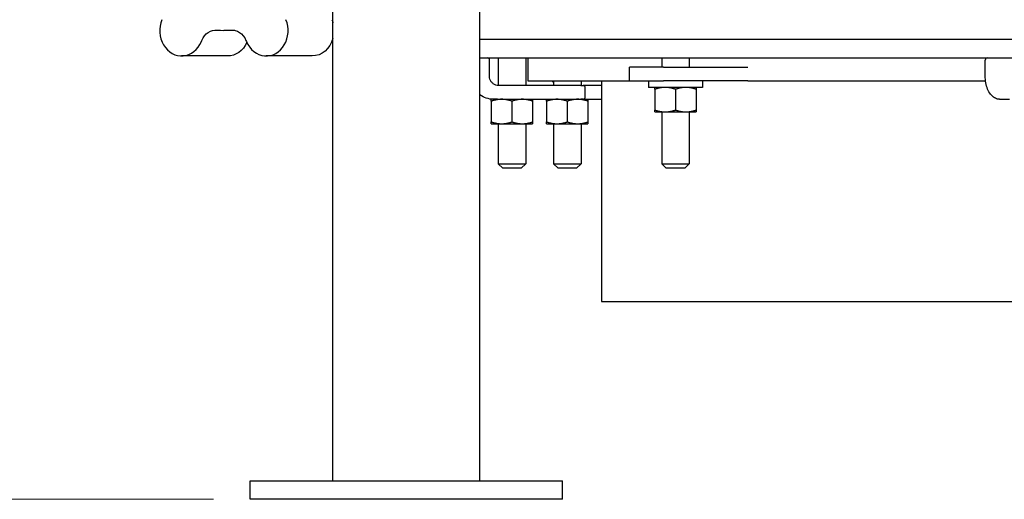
# Model space of a CAD drawing. Extents: x 0 to 796, y 0 to 496.
# Tile 132 of 222: x 350 to 377, y 191 to 205. Entities that reach past the tile are written whole.
import ezdxf

# ---------------------------------------------------------------- set-up
doc = ezdxf.new("R2010")
doc.units = 0
doc.header["$LTSCALE"] = 12
doc.header["$MEASUREMENT"] = 0
doc.layers.get('0').update_dxf_attribs({"linetype": 'CONTINUOUS'})
doc.layers.add('D', color=2, linetype='CONTINUOUS')
doc.layers.add('Q', color=4, linetype='CONTINUOUS')
doc.styles.get("Standard").update_dxf_attribs({"font": 'SIMPLEX.SHX', "width": 0.875})
doc.dimstyles.new('STANDARD$0', dxfattribs={"dimscale": 32, "dimtxt": 0.09375, "dimasz": 0.0625, "dimexe": 0.03125, "dimexo": 0.03125, "dimgap": 0.03125, "dimtad": 1, "dimtih": 1, "dimtoh": 1, "dimdec": 4, "dimzin": 12, "dimdsep": 46, "dimlunit": 5, "dimtxsty": 'Standard', "dimcen": -0.03125, "dimclrd": 256, "dimclre": 256, "dimclrt": 256, "dimadec": 0, "dimazin": 0, "dimtfac": 0.875, "dimtdec": 4, "dimtofl": 0, "dimtmove": 0, "dimatfit": 3, "dimfxl": 1, "dimtolj": 1, "dimtzin": 12, "dimlwd": 13, "dimlwe": 13, "dimarcsym": 0})

# ---------------------------------------------------------------- blocks, each defined once
blk = doc.blocks.new('*D125')
at = {"layer": 'D', "lineweight": 13, "transparency": 16777216}
for p, q in [((356.272, 260.481), (338.009, 260.481)), ((339.009, 258.481), (339.009, 228.481)), ((339.009, 193.481), (339.009, 223.481)), ((355.291, 191.481), (338.009, 191.481))]:
    blk.add_line(p, q, dxfattribs=at)
at = {"layer": 'D', "transparency": 16777216}
for points in [[(338.676, 258.481), (339.342, 258.481), (339.009, 260.481)], [(338.676, 193.481), (339.342, 193.481), (339.009, 191.481)]]:
    blk.add_solid(points, dxfattribs=at)
at = {"layer": 'D', "transparency": 16777216, "insert": (339.009, 225.981), "char_height": 3, "attachment_point": 5}
blk.add_mtext('\\A1;69', dxfattribs=at)

msp = doc.modelspace()

# ---------------------------------------------------------------- linework, layer by layer
for p, q in [((358.54014, 191.98078), (358.54014, 207.48078)), ((362.54014, 191.98078), (362.54014, 207.48078)), ((433.15168, 203.98078), (362.54014, 203.98078)), ((362.54014, 203.48078), (433.15168, 203.48078)), ((362.7998, 202.98078), (362.7998, 203.42078)), ((363.03559, 203.48078), (363.03559, 202.7311)), ((363.78559, 203.48078), (363.78559, 202.73078)), ((363.84591, 203.48078), (363.84591, 202.85578)), ((367.48478, 203.48078), (367.48478, 203.23078)), ((368.23478, 203.48078), (368.23478, 203.23078)), ((376.28666, 202.98078), (376.28666, 203.42078)), ((367.53626, 203.23078), (366.60978, 203.23078)), ((366.60978, 202.85578), (366.60978, 203.23078)), ((367.53626, 203.23078), (369.54259, 203.23078)), ((369.54259, 203.23078), (369.82525, 203.23078)), ((363.84591, 202.85578), (366.60978, 202.85578)), ((364.54058, 202.85578), (364.54058, 202.73078)), ((365.29058, 202.85578), (365.29058, 202.73078)), ((365.84591, 202.85578), (365.84591, 196.85578)), ((366.60978, 202.85578), (367.53626, 202.85578)), ((367.12578, 202.85578), (367.12578, 202.67878)), ((369.54259, 202.85578), (367.53626, 202.85578)), ((368.59378, 202.85578), (368.59378, 202.67878)), ((369.82525, 202.85578), (369.54259, 202.85578)), ((369.82525, 202.85578), (376.29439, 202.85578)), ((365.28578, 202.73078), (363.04811, 202.73078)), ((365.28578, 202.73078), (365.34399, 202.73078)), ((365.84591, 202.73078), (365.34399, 202.73078)), ((365.40399, 202.41578), (365.40399, 202.67078)), ((368.59378, 202.67878), (367.12578, 202.67878)), ((367.29728, 202.62854), (367.29728, 202.06402)), ((367.85978, 202.62854), (367.85978, 202.06402)), ((368.42228, 202.62854), (368.42228, 202.06402)), ((363.013, 202.35578), (362.84809, 202.35578)), ((362.84809, 202.30554), (362.84809, 201.74102)), ((363.013, 202.35578), (363.04811, 202.35578)), ((363.04811, 202.35578), (365.28578, 202.35578)), ((363.41059, 202.30554), (363.41059, 201.74102)), ((363.97309, 202.30554), (363.97309, 201.74102)), ((364.35308, 202.30554), (364.35308, 201.74102)), ((364.91558, 202.30554), (364.91558, 201.74102)), ((365.34399, 202.35578), (365.28578, 202.35578)), ((365.34399, 202.35578), (365.84591, 202.35578)), ((365.47808, 202.30554), (365.47808, 201.74102)), ((376.67876, 202.35578), (376.95045, 202.35578)), ((367.29728, 202.01378), (367.57853, 202.01378)), ((367.48478, 202.01378), (367.48478, 200.60578)), ((367.57853, 202.01378), (368.14103, 202.01378)), ((368.14103, 202.01378), (368.42228, 202.01378)), ((368.23478, 202.01378), (368.23478, 200.60578)), ((362.84809, 201.69078), (363.12934, 201.69078)), ((363.03559, 201.69078), (363.03559, 200.60578)), ((363.12934, 201.69078), (363.69184, 201.69078)), ((363.69184, 201.69078), (363.97309, 201.69078)), ((363.78559, 201.69078), (363.78559, 200.60578)), ((364.35308, 201.69078), (364.63433, 201.69078)), ((364.54058, 201.69078), (364.54058, 200.60578)), ((364.63433, 201.69078), (365.19683, 201.69078)), ((365.19683, 201.69078), (365.47808, 201.69078)), ((365.29058, 201.69078), (365.29058, 200.60578)), ((363.03559, 200.60578), (363.78559, 200.60578)), ((363.16059, 200.48078), (363.03559, 200.60578)), ((363.66059, 200.48078), (363.16059, 200.48078)), ((363.66059, 200.48078), (363.78559, 200.60578)), ((364.54058, 200.60578), (365.29058, 200.60578)), ((364.66558, 200.48078), (364.54058, 200.60578)), ((365.16558, 200.48078), (364.66558, 200.48078)), ((365.16558, 200.48078), (365.29058, 200.60578)), ((367.48478, 200.60578), (368.23478, 200.60578)), ((367.60978, 200.48078), (367.48478, 200.60578)), ((368.10978, 200.48078), (367.60978, 200.48078)), ((368.10978, 200.48078), (368.23478, 200.60578)), ((365.84591, 196.85578), (429.84591, 196.85578)), ((356.29134, 191.98078), (356.32483, 191.98078)), ((356.29134, 191.48078), (356.29134, 191.98078)), ((356.32483, 191.98078), (361.07483, 191.98078)), ((361.07483, 191.98078), (361.41634, 191.98078)), ((361.41634, 191.98078), (364.66393, 191.98078)), ((364.66393, 191.98078), (364.78893, 191.98078)), ((364.78893, 191.48078), (364.78893, 191.98078)), ((356.32483, 191.48078), (356.29134, 191.48078)), ((361.07483, 191.48078), (356.32483, 191.48078)), ((361.41634, 191.48078), (361.07483, 191.48078)), ((364.66393, 191.48078), (361.41634, 191.48078)), ((364.78893, 191.48078), (364.66393, 191.48078))]:
    msp.add_line(p, q)
for centre, start, end in [((362.7398, 203.42078), 0, 90), ((376.34666, 203.42078), 90, 180), ((365.34399, 202.67078), 0, 90), ((365.34399, 202.41578), 270, 360)]:
    msp.add_arc(centre, 0.06, start, end)
for points, knots in [([(363.04811, 202.73078), (363.02214, 202.73078), (362.99618, 202.73491), (362.94676, 202.75106), (362.92332, 202.76306), (362.88125, 202.7938), (362.86262, 202.81253), (362.83202, 202.85489), (362.82004, 202.87851), (362.80393, 202.92836), (362.7998, 202.95457), (362.7998, 202.98078)], [0, 0, 0, 0, 0.31415927, 0.31415927, 0.62831853, 0.62831853, 0.9424778, 0.9424778, 1.25663706, 1.25663706, 1.57079633, 1.57079633, 1.57079633, 1.57079633]), ([(364.50984, 202.85578), (364.51409, 202.84795), (364.51873, 202.84037), (364.52897, 202.82549), (364.53459, 202.81822), (364.54058, 202.81131)], [5.230832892, 5.230832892, 5.230832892, 5.230832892, 5.338641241, 5.338641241, 5.451188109, 5.451188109, 5.451188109, 5.451188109]), ([(376.67876, 202.35578), (376.63923, 202.35578), (376.59986, 202.36517), (376.52399, 202.40133), (376.4879, 202.42919), (376.42201, 202.50072), (376.39264, 202.54536), (376.34406, 202.64576), (376.32486, 202.70155), (376.29759, 202.81957), (376.28954, 202.88179), (376.28688, 202.95661), (376.28666, 202.96869), (376.28666, 202.98078)], [0, 0, 0, 0, 0.27311187, 0.27311187, 0.56792354, 0.56792354, 0.8820828, 0.8820828, 1.19624207, 1.19624207, 1.51040133, 1.51040133, 1.57079633, 1.57079633, 1.57079633, 1.57079633]), ([(362.90386, 202.35578), (362.8387, 202.35578), (362.77355, 202.36616), (362.65039, 202.40639), (362.59232, 202.436), (362.54014, 202.47382)], [0, 0, 0, 0, 0.314159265, 0.314159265, 0.624443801, 0.624443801, 0.624443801, 0.624443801])]:
    msp.add_open_spline(points, degree=3, knots=knots)
for points in [[(367.29728, 202.62854), (367.29728, 202.67878), (367.29728, 202.67878)], [(367.57853, 202.67878), (367.448, 202.67878), (367.29728, 202.62854)], [(367.85978, 202.62854), (367.70906, 202.67878), (367.57853, 202.67878)], [(368.14103, 202.67878), (368.0105, 202.67878), (367.85978, 202.62854)], [(368.42228, 202.62854), (368.27156, 202.67878), (368.14103, 202.67878)], [(368.42228, 202.67878), (368.42228, 202.67878), (368.42228, 202.62854)], [(362.84809, 202.30554), (362.84809, 202.35578), (362.84809, 202.35578)], [(363.12934, 202.35578), (362.99881, 202.35578), (362.84809, 202.30554)], [(363.41059, 202.30554), (363.25987, 202.35578), (363.12934, 202.35578)], [(363.69184, 202.35578), (363.56131, 202.35578), (363.41059, 202.30554)], [(363.97309, 202.30554), (363.82237, 202.35578), (363.69184, 202.35578)], [(363.97309, 202.35578), (363.97309, 202.35578), (363.97309, 202.30554)], [(364.35308, 202.30554), (364.35308, 202.35578), (364.35308, 202.35578)], [(364.63433, 202.35578), (364.5038, 202.35578), (364.35308, 202.30554)], [(364.91558, 202.30554), (364.76486, 202.35578), (364.63433, 202.35578)], [(365.19683, 202.35578), (365.0663, 202.35578), (364.91558, 202.30554)], [(365.47808, 202.30554), (365.32736, 202.35578), (365.19683, 202.35578)], [(365.47808, 202.35578), (365.47808, 202.35578), (365.47808, 202.30554)], [(367.29728, 202.01378), (367.29728, 202.01378), (367.29728, 202.06402)], [(367.29728, 202.06402), (367.448, 202.01378), (367.57853, 202.01378)], [(367.57853, 202.01378), (367.70906, 202.01378), (367.85978, 202.06402)], [(367.85978, 202.06402), (368.0105, 202.01378), (368.14103, 202.01378)], [(368.14103, 202.01378), (368.27156, 202.01378), (368.42228, 202.06402)], [(368.42228, 202.06402), (368.42228, 202.01378), (368.42228, 202.01378)], [(362.84809, 201.69078), (362.84809, 201.69078), (362.84809, 201.74102)], [(362.84809, 201.74102), (362.99881, 201.69078), (363.12934, 201.69078)], [(363.12934, 201.69078), (363.25987, 201.69078), (363.41059, 201.74102)], [(363.41059, 201.74102), (363.56131, 201.69078), (363.69184, 201.69078)], [(363.69184, 201.69078), (363.82237, 201.69078), (363.97309, 201.74102)], [(363.97309, 201.74102), (363.97309, 201.69078), (363.97309, 201.69078)], [(364.35308, 201.69078), (364.35308, 201.69078), (364.35308, 201.74102)], [(364.35308, 201.74102), (364.5038, 201.69078), (364.63433, 201.69078)], [(364.63433, 201.69078), (364.76486, 201.69078), (364.91558, 201.74102)], [(364.91558, 201.74102), (365.0663, 201.69078), (365.19683, 201.69078)], [(365.19683, 201.69078), (365.32736, 201.69078), (365.47808, 201.74102)], [(365.47808, 201.74102), (365.47808, 201.69078), (365.47808, 201.69078)]]:
    msp.add_rational_spline(points, [1, 1.0379548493, 1], degree=2)
at = {"layer": 'Q'}
for p, q in [((355.86576, 204.23078), (355.57342, 204.23078)), ((354.95911, 203.92327), (354.97309, 203.9568)), ((356.17376, 203.9568), (356.18774, 203.92327)), ((355.67268, 203.53406), (354.42268, 203.53406)), ((357.97417, 203.53406), (356.72417, 203.53406))]:
    msp.add_line(p, q, dxfattribs=at)
for centre, major_axis, start_param, end_param in [((354.42268, 204.22156), (0, -0.6875), -2.01959528, 1.12199738), ((356.72417, 204.22156), (0, -0.6875), -1.12199738, 2.01959528), ((355.57342, 206.98078), (0, -2.75), -0.074753, 0.074753)]:
    msp.add_ellipse(centre, major_axis=major_axis, ratio=0.8660254, start_param=start_param, end_param=end_param, dxfattribs=at)
at = {"layer": 'Q', "extrusion": (1.6034e-14, 1.04804e-17, -1)}
msp.add_ellipse((357.97417, 204.22156), major_axis=(0, -0.6875), ratio=0.8660254, start_param=-2.01959528, end_param=-1.88650898, dxfattribs=at)
at = {"layer": 'Q', "extrusion": (1.60115e-14, 7.28755e-18, -1)}
msp.add_ellipse((355.36322, 203.73986), major_axis=(0, 0.5), ratio=0.8660254, start_param=-1.12199738, end_param=0.074753, dxfattribs=at)
at = {"layer": 'Q', "extrusion": (1.60052e-14, 1.28673e-18, -1)}
msp.add_ellipse((355.78363, 203.73986), major_axis=(0, 0.5), ratio=0.8660254, start_param=-0.074753, end_param=1.12199738, dxfattribs=at)
at = {"layer": 'Q', "extrusion": (1.60364e-14, -2.045e-17, -1)}
msp.add_ellipse((355.67268, 204.22156), major_axis=(0, -0.6875), ratio=0.8660254, start_param=-1.08227347, end_param=0, dxfattribs=at)
at = {"layer": 'Q', "extrusion": (1.59876e-14, 6.15169e-19, -1)}
msp.add_ellipse((357.97417, 204.22156), major_axis=(0, -0.6875), ratio=0.8660254, start_param=-1.25508368, end_param=0, dxfattribs=at)

# ---------------------------------------------------------------- dimensions: what is measured, and where the dimension line sits
at = {"layer": 'D'}
dim = msp.add_linear_dim(base=(339.00914, 260.48078), p1=(356.29134, 191.48078), p2=(357.27199, 260.48078), angle=90, dimstyle='STANDARD$0', override={"dimarcsym": 1}, dxfattribs=at)
dim.commit()
dim.dimension.update_dxf_attribs({"geometry": '*D125', "text_midpoint": (339.00914, 225.98078)})

doc.saveas('drawing.dxf')
